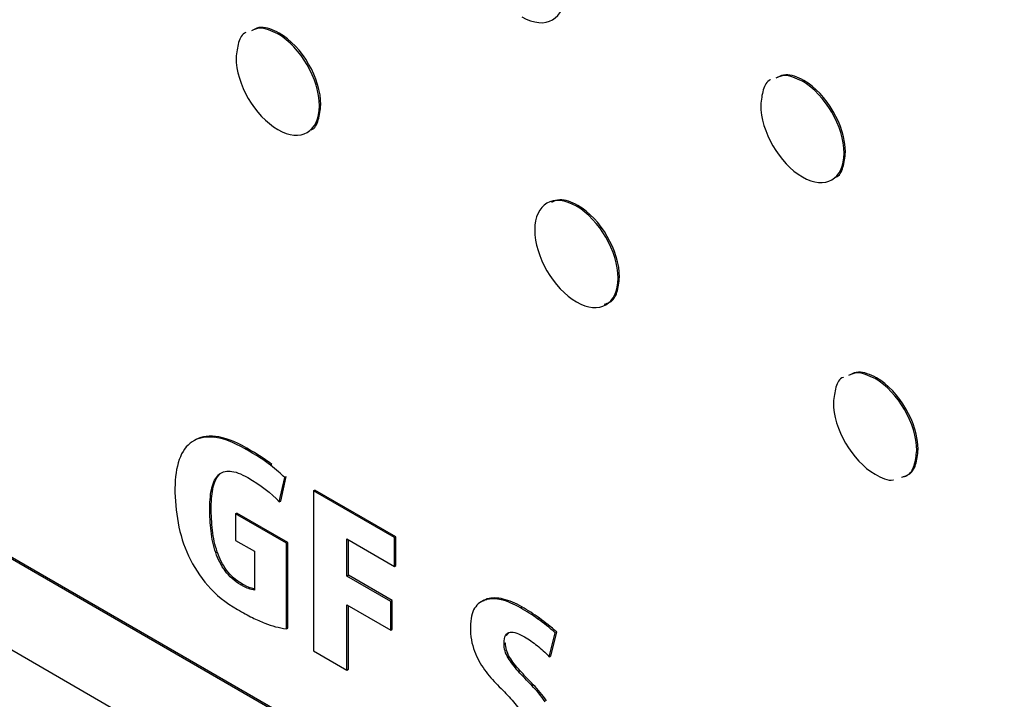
# Model space of a CAD drawing. Header units: inches. Extents: x 5.4 to 25.7, y 4.9 to 18.5.
# Tile 22 of 30: x 23.751 to 24.235, y 10.667 to 11.002. Entities that reach past the tile are written whole.
import ezdxf

# ---------------------------------------------------------------- set-up
doc = ezdxf.new("R2010")
doc.units = ezdxf.units.IN
doc.header["$LTSCALE"] = 2
doc.header["$MEASUREMENT"] = 0

msp = doc.modelspace()

# ---------------------------------------------------------------- linework, layer by layer
at = {"color": 7, "linetype": 'Continuous', "lineweight": 25}
for p, q in [((24.23465, 10.45429), (22.6865, 11.3478)), ((24.23536, 10.4547), (22.68721, 11.34821)), ((22.68651, 11.30309), (24.23465, 10.40958)), ((23.87761, 10.9946), (23.87832, 10.99501)), ((24.13592, 10.97128), (24.13663, 10.97169)), ((23.89813, 10.95923), (23.89884, 10.95964)), ((24.15644, 10.9359), (24.15715, 10.93631)), ((24.02467, 10.90973), (24.02538, 10.91014)), ((24.04519, 10.87435), (24.0459, 10.87476)), ((24.17171, 10.82487), (24.17241, 10.82528)), ((23.8463, 10.79595), (23.84701, 10.79636)), ((23.86162, 10.79023), (23.86233, 10.79064)), ((24.19223, 10.78949), (24.19293, 10.7899)), ((23.87398, 10.78222), (23.87469, 10.78262)), ((23.84839, 10.7774), (23.8491, 10.77781)), ((23.87838, 10.76417), (23.88103, 10.7762)), ((23.87908, 10.76458), (23.88174, 10.77661)), ((23.88103, 10.7762), (23.88174, 10.77661)), ((23.84518, 10.77112), (23.84588, 10.77153)), ((23.89523, 10.76954), (23.89594, 10.76995)), ((23.89523, 10.76954), (23.89524, 10.69085)), ((23.93508, 10.74654), (23.89523, 10.76954)), ((23.93578, 10.74695), (23.89594, 10.76995)), ((23.87838, 10.76417), (23.87908, 10.76458)), ((23.84416, 10.76115), (23.84486, 10.76156)), ((23.85682, 10.7582), (23.85753, 10.75861)), ((23.85682, 10.7582), (23.85683, 10.74522)), ((23.88185, 10.74376), (23.85682, 10.7582)), ((23.88256, 10.74417), (23.85753, 10.75861)), ((23.84477, 10.74976), (23.84548, 10.75017)), ((23.85683, 10.74522), (23.86612, 10.73986)), ((23.88185, 10.74376), (23.88256, 10.74417)), ((23.88186, 10.70164), (23.88185, 10.74376)), ((23.88257, 10.70205), (23.88256, 10.74417)), ((23.91168, 10.7276), (23.91168, 10.74589)), ((23.91168, 10.74589), (23.93508, 10.73239)), ((23.91239, 10.72801), (23.91239, 10.74548)), ((23.93508, 10.74654), (23.93578, 10.74695)), ((23.93508, 10.73239), (23.93508, 10.74654)), ((23.93579, 10.73279), (23.93578, 10.74695)), ((23.84707, 10.73918), (23.84778, 10.73958)), ((23.86612, 10.73986), (23.86612, 10.72075)), ((23.85172, 10.73012), (23.85243, 10.73053)), ((23.93508, 10.73239), (23.93579, 10.73279)), ((23.91168, 10.7276), (23.91239, 10.72801)), ((23.93324, 10.71516), (23.91168, 10.7276)), ((23.93395, 10.71557), (23.91239, 10.72801)), ((23.85948, 10.72328), (23.86019, 10.72369)), ((23.86331, 10.72143), (23.86402, 10.72183)), ((23.93324, 10.71516), (23.93395, 10.71557)), ((23.93324, 10.70101), (23.93324, 10.71516)), ((23.93395, 10.70141), (23.93395, 10.71557)), ((23.97866, 10.71548), (23.97786, 10.71502)), ((23.98078, 10.71638), (23.97875, 10.71531)), ((23.98008, 10.71597), (23.98078, 10.71638)), ((23.98794, 10.71586), (23.98865, 10.71626)), ((23.91169, 10.71345), (23.93324, 10.70101)), ((23.91169, 10.68135), (23.91169, 10.71345)), ((23.9124, 10.68176), (23.91239, 10.71304)), ((23.99709, 10.71205), (23.99779, 10.71246)), ((24.00572, 10.70648), (24.00642, 10.70689)), ((23.88186, 10.70164), (23.88257, 10.70205)), ((23.93324, 10.70101), (23.93395, 10.70141)), ((24.012, 10.68834), (24.01496, 10.70008)), ((24.01425, 10.69967), (24.01496, 10.70008)), ((23.98983, 10.69842), (23.99054, 10.69883)), ((23.99054, 10.69883), (23.9914, 10.6997)), ((24.01129, 10.68793), (24.01425, 10.69967)), ((23.89524, 10.69085), (23.91169, 10.68135)), ((23.98902, 10.69441), (23.98973, 10.69482)), ((23.99106, 10.68734), (23.99177, 10.68774)), ((24.01129, 10.68793), (24.012, 10.68834)), ((23.91169, 10.68135), (23.9124, 10.68176)), ((23.99612, 10.6807), (23.99683, 10.68111)), ((24.00271, 10.67371), (24.00342, 10.67412))]:
    msp.add_line(p, q, dxfattribs=at)
for points in [[(23.99783, 11.00302), (24.00959, 10.99623), (24.01912, 11.00168), (24.01912, 11.01516)], [(23.89813, 10.95923), (23.89813, 10.97222), (23.88894, 10.98807), (23.87761, 10.9946)], [(23.89884, 10.95964), (23.89884, 10.97263), (23.88965, 10.98848), (23.87832, 10.99501)], [(23.8571, 10.98291), (23.8571, 10.96992), (23.86631, 10.95406), (23.87762, 10.94753)], [(24.15715, 10.93631), (24.15715, 10.94929), (24.14796, 10.96515), (24.13663, 10.97169)], [(24.15644, 10.9359), (24.15644, 10.94888), (24.14725, 10.96474), (24.13592, 10.97128)], [(23.87762, 10.94753), (23.88894, 10.94099), (23.89813, 10.94624), (23.89813, 10.95923)], [(24.1154, 10.95959), (24.1154, 10.9466), (24.12459, 10.93075), (24.13593, 10.92421)], [(24.13593, 10.92421), (24.14726, 10.91767), (24.15644, 10.92291), (24.15644, 10.9359)], [(24.02467, 10.90973), (24.01334, 10.91627), (24.00415, 10.91102), (24.00416, 10.89804)], [(24.04519, 10.87435), (24.04519, 10.88734), (24.03598, 10.90321), (24.02467, 10.90973)], [(24.0459, 10.87476), (24.04589, 10.88774), (24.03669, 10.90361), (24.02538, 10.91014)], [(24.00416, 10.89804), (24.00416, 10.88504), (24.01335, 10.8692), (24.02468, 10.86266)], [(24.02468, 10.86266), (24.03599, 10.85613), (24.04519, 10.86136), (24.04519, 10.87435)], [(24.19223, 10.78949), (24.19222, 10.80247), (24.18304, 10.81833), (24.17171, 10.82487)], [(24.19293, 10.7899), (24.19293, 10.80288), (24.18374, 10.81874), (24.17241, 10.82528)], [(24.15119, 10.81317), (24.15119, 10.80018), (24.1604, 10.78432), (24.17171, 10.7778)], [(23.83547, 10.79377), (23.83261, 10.79188), (23.83048, 10.78894), (23.82909, 10.78495)], [(23.8463, 10.79595), (23.84194, 10.79638), (23.83833, 10.79566), (23.83547, 10.79377)], [(23.84701, 10.79636), (23.84265, 10.79679), (23.83904, 10.79607), (23.83618, 10.79418)], [(23.86162, 10.79023), (23.85576, 10.79361), (23.85066, 10.79552), (23.8463, 10.79595)], [(23.86233, 10.79064), (23.85647, 10.79402), (23.85136, 10.79593), (23.84701, 10.79636)], [(23.87398, 10.78222), (23.87105, 10.7845), (23.86693, 10.78717), (23.86162, 10.79023)], [(23.87469, 10.78262), (23.87176, 10.78491), (23.86764, 10.78758), (23.86233, 10.79064)], [(23.82909, 10.78495), (23.82769, 10.78096), (23.82699, 10.77624), (23.82699, 10.77082)], [(23.84588, 10.77153), (23.84657, 10.77432), (23.84764, 10.77641), (23.8491, 10.77781)], [(23.84839, 10.7774), (23.84986, 10.7788), (23.85178, 10.77942), (23.85416, 10.77926)], [(23.85416, 10.77926), (23.85655, 10.77911), (23.85944, 10.77804), (23.86285, 10.77608)], [(23.88103, 10.7762), (23.87926, 10.77793), (23.87691, 10.77994), (23.87398, 10.78222)], [(23.84518, 10.77112), (23.84586, 10.77391), (23.84693, 10.77601), (23.84839, 10.7774)], [(23.86285, 10.77608), (23.86912, 10.77246), (23.87429, 10.76849), (23.87838, 10.76417)], [(23.82699, 10.77082), (23.82699, 10.76515), (23.8275, 10.75949), (23.82853, 10.75383)], [(23.84416, 10.76115), (23.84416, 10.765), (23.8445, 10.76832), (23.84518, 10.77112)], [(23.84486, 10.76156), (23.84486, 10.76541), (23.8452, 10.76873), (23.84588, 10.77153)], [(23.84477, 10.74976), (23.84436, 10.7535), (23.84416, 10.7573), (23.84416, 10.76115)], [(23.84548, 10.75017), (23.84507, 10.75391), (23.84486, 10.7577), (23.84486, 10.76156)], [(23.82853, 10.75383), (23.82955, 10.74817), (23.83127, 10.74273), (23.83369, 10.73752)], [(23.84707, 10.73918), (23.84594, 10.7425), (23.84518, 10.74603), (23.84477, 10.74976)], [(23.84778, 10.73958), (23.84665, 10.74291), (23.84589, 10.74644), (23.84548, 10.75017)], [(23.85172, 10.73012), (23.84974, 10.73284), (23.84819, 10.73585), (23.84707, 10.73918)], [(23.85243, 10.73053), (23.85045, 10.73325), (23.8489, 10.73626), (23.84778, 10.73958)], [(23.83369, 10.73752), (23.83611, 10.73231), (23.83927, 10.72745), (23.84319, 10.72295)], [(23.85948, 10.72328), (23.85628, 10.72513), (23.85369, 10.72741), (23.85172, 10.73012)], [(23.86019, 10.72369), (23.85699, 10.72554), (23.8544, 10.72782), (23.85243, 10.73053)], [(23.84319, 10.72295), (23.8471, 10.71845), (23.85196, 10.71453), (23.85775, 10.71119)], [(23.86331, 10.72143), (23.86233, 10.72176), (23.86105, 10.72238), (23.85948, 10.72328)], [(23.86402, 10.72183), (23.86303, 10.72217), (23.86176, 10.72279), (23.86019, 10.72369)], [(23.86612, 10.72075), (23.86524, 10.72086), (23.8643, 10.72109), (23.86331, 10.72143)], [(23.98008, 10.71597), (23.9778, 10.71532), (23.97596, 10.71392), (23.97456, 10.71178)], [(23.98794, 10.71586), (23.98498, 10.71658), (23.98236, 10.71662), (23.98008, 10.71597)], [(23.98865, 10.71626), (23.98569, 10.71699), (23.98307, 10.71703), (23.98078, 10.71638)], [(23.99709, 10.71205), (23.99395, 10.71386), (23.99091, 10.71513), (23.98794, 10.71586)], [(23.99779, 10.71246), (23.99466, 10.71427), (23.99161, 10.71554), (23.98865, 10.71626)], [(23.85775, 10.71119), (23.86047, 10.70962), (23.86292, 10.70828), (23.8651, 10.70718)], [(23.97456, 10.71178), (23.97317, 10.70963), (23.97247, 10.70656), (23.97247, 10.70255)], [(24.00572, 10.70648), (24.00289, 10.70851), (24.00001, 10.71036), (23.99709, 10.71205)], [(24.00642, 10.70689), (24.0036, 10.70891), (24.00072, 10.71077), (23.99779, 10.71246)], [(23.8651, 10.70718), (23.86728, 10.70608), (23.86931, 10.70517), (23.87118, 10.70444)], [(24.01425, 10.69967), (24.01139, 10.70218), (24.00855, 10.70445), (24.00572, 10.70648)], [(24.01496, 10.70008), (24.0121, 10.70259), (24.00925, 10.70486), (24.00642, 10.70689)], [(23.87118, 10.70444), (23.87305, 10.70371), (23.87484, 10.70313), (23.87655, 10.7027)], [(23.87655, 10.7027), (23.87825, 10.70227), (23.88002, 10.70192), (23.88186, 10.70164)], [(23.97247, 10.70255), (23.97247, 10.69807), (23.97313, 10.69412), (23.97446, 10.69072)], [(23.98983, 10.69842), (23.99038, 10.69929), (23.99111, 10.69979), (23.99203, 10.69993)], [(23.99203, 10.69993), (23.99295, 10.70007), (23.99402, 10.69992), (23.99525, 10.69949)], [(23.98902, 10.69441), (23.98902, 10.69622), (23.98929, 10.69756), (23.98983, 10.69842)], [(23.99525, 10.69949), (23.99647, 10.69906), (23.99777, 10.69845), (23.99913, 10.69766)], [(23.99913, 10.69766), (24.00124, 10.69644), (24.00332, 10.69502), (24.00536, 10.69342)], [(23.97446, 10.69072), (23.97579, 10.68732), (23.97744, 10.68424), (23.97942, 10.68149)], [(23.99106, 10.68734), (23.9897, 10.68954), (23.98902, 10.69189), (23.98902, 10.69441)], [(23.99177, 10.68774), (23.99041, 10.68995), (23.98973, 10.6923), (23.98973, 10.69482)], [(24.00536, 10.69342), (24.0074, 10.6918), (24.00938, 10.68997), (24.01129, 10.68793)], [(23.99612, 10.6807), (23.99411, 10.68292), (23.99242, 10.68513), (23.99106, 10.68734)], [(23.99683, 10.68111), (23.99482, 10.68333), (23.99313, 10.68554), (23.99177, 10.68774)], [(23.97942, 10.68149), (23.98139, 10.67874), (23.98354, 10.67624), (23.98585, 10.674)], [(24.00271, 10.67371), (24.00033, 10.67615), (23.99813, 10.67848), (23.99612, 10.6807)], [(24.00342, 10.67412), (24.00103, 10.67656), (23.99883, 10.67888), (23.99683, 10.68111)], [(23.98585, 10.674), (23.98817, 10.67176), (23.99031, 10.66954), (23.99229, 10.66734)], [(24.0093, 10.66578), (24.00729, 10.66863), (24.00509, 10.67127), (24.00271, 10.67371)], [(24.01, 10.66619), (24.008, 10.66904), (24.0058, 10.67168), (24.00342, 10.67412)], [(23.99229, 10.66734), (23.99426, 10.66513), (23.99592, 10.66292), (23.99725, 10.6607)]]:
    msp.add_open_spline(points, degree=3, dxfattribs=at)
for points, knots in [([(23.87761, 10.9946), (23.87449, 10.99608), (23.86955, 10.9984), (23.86595, 10.99671), (23.86463, 10.9961)], [0, 0, 0, 0, 0.634186, 1, 1, 1, 1]), ([(23.87832, 10.99501), (23.87519, 10.99648), (23.87026, 10.99881), (23.86665, 10.99712), (23.86533, 10.9965)], [0, 0, 0, 0, 0.634186, 1, 1, 1, 1]), ([(23.86188, 10.99522), (23.86186, 10.99522), (23.86003, 10.99464), (23.85797, 10.99044), (23.85739, 10.98545), (23.8571, 10.98291)], [0, 0, 0, 0, 0.00339, 0.493374, 1, 1, 1, 1]), ([(24.12018, 10.9719), (24.12017, 10.9719), (24.11833, 10.97132), (24.11627, 10.96711), (24.11569, 10.96212), (24.1154, 10.95959)], [0, 0, 0, 0, 0.004115, 0.493775, 1, 1, 1, 1]), ([(24.13592, 10.97128), (24.13279, 10.97276), (24.12786, 10.97508), (24.12425, 10.97339), (24.12293, 10.97278)], [0, 0, 0, 0, 0.6349074, 1, 1, 1, 1]), ([(24.13663, 10.97169), (24.1335, 10.97317), (24.12856, 10.97549), (24.12496, 10.9738), (24.12364, 10.97319)], [0, 0, 0, 0, 0.6349074, 1, 1, 1, 1]), ([(23.89406, 10.94732), (23.89407, 10.94732), (23.89591, 10.9479), (23.89797, 10.95211), (23.89854, 10.9571), (23.89884, 10.95964)], [0, 0, 0, 0, 0.004172, 0.493755, 1, 1, 1, 1]), ([(24.15237, 10.92399), (24.15239, 10.924), (24.15422, 10.92458), (24.15628, 10.92878), (24.15686, 10.93377), (24.15715, 10.93631)], [0, 0, 0, 0, 0.003861, 0.493547, 1, 1, 1, 1]), ([(24.02538, 10.91014), (24.02225, 10.91162), (24.01732, 10.91394), (24.01371, 10.91225), (24.01239, 10.91164)], [0, 0, 0, 0, 0.634934, 1, 1, 1, 1]), ([(24.03837, 10.86157), (24.03934, 10.86179), (24.04223, 10.86242), (24.0451, 10.86709), (24.04563, 10.87218), (24.0459, 10.87476)], [0, 0, 0, 0, 0.200478, 0.59352, 1, 1, 1, 1]), ([(24.17171, 10.82487), (24.16858, 10.82634), (24.16365, 10.82866), (24.16004, 10.82698), (24.15872, 10.82636)], [0, 0, 0, 0, 0.634324, 1, 1, 1, 1]), ([(24.17241, 10.82528), (24.16928, 10.82675), (24.16435, 10.82907), (24.16075, 10.82739), (24.15943, 10.82677)], [0, 0, 0, 0, 0.634324, 1, 1, 1, 1]), ([(24.15597, 10.82549), (24.15596, 10.82548), (24.15412, 10.8249), (24.15206, 10.8207), (24.15148, 10.81571), (24.15119, 10.81317)], [0, 0, 0, 0, 0.003713, 0.493634, 1, 1, 1, 1]), ([(24.1847, 10.7763), (24.18567, 10.77651), (24.18856, 10.77714), (24.19143, 10.78182), (24.19196, 10.7869), (24.19223, 10.78949)], [0, 0, 0, 0, 0.200718, 0.593599, 1, 1, 1, 1]), ([(24.18541, 10.77671), (24.18638, 10.77692), (24.18927, 10.77755), (24.19214, 10.78223), (24.19267, 10.78731), (24.19293, 10.7899)], [0, 0, 0, 0, 0.200718, 0.593599, 1, 1, 1, 1]), ([(24.17171, 10.7778), (24.17494, 10.77603), (24.17825, 10.77422), (24.1807, 10.77503), (24.18077, 10.77505)], [0, 0, 0, 0, 0.9725431, 1, 1, 1, 1]), ([(23.86612, 10.72129), (23.86585, 10.72134), (23.86516, 10.72146), (23.86445, 10.72169), (23.86402, 10.72183)], [0, 0, 0, 0, 0.39995, 1, 1, 1, 1])]:
    msp.add_open_spline(points, degree=3, knots=knots, dxfattribs=at)

doc.saveas('drawing.dxf')
